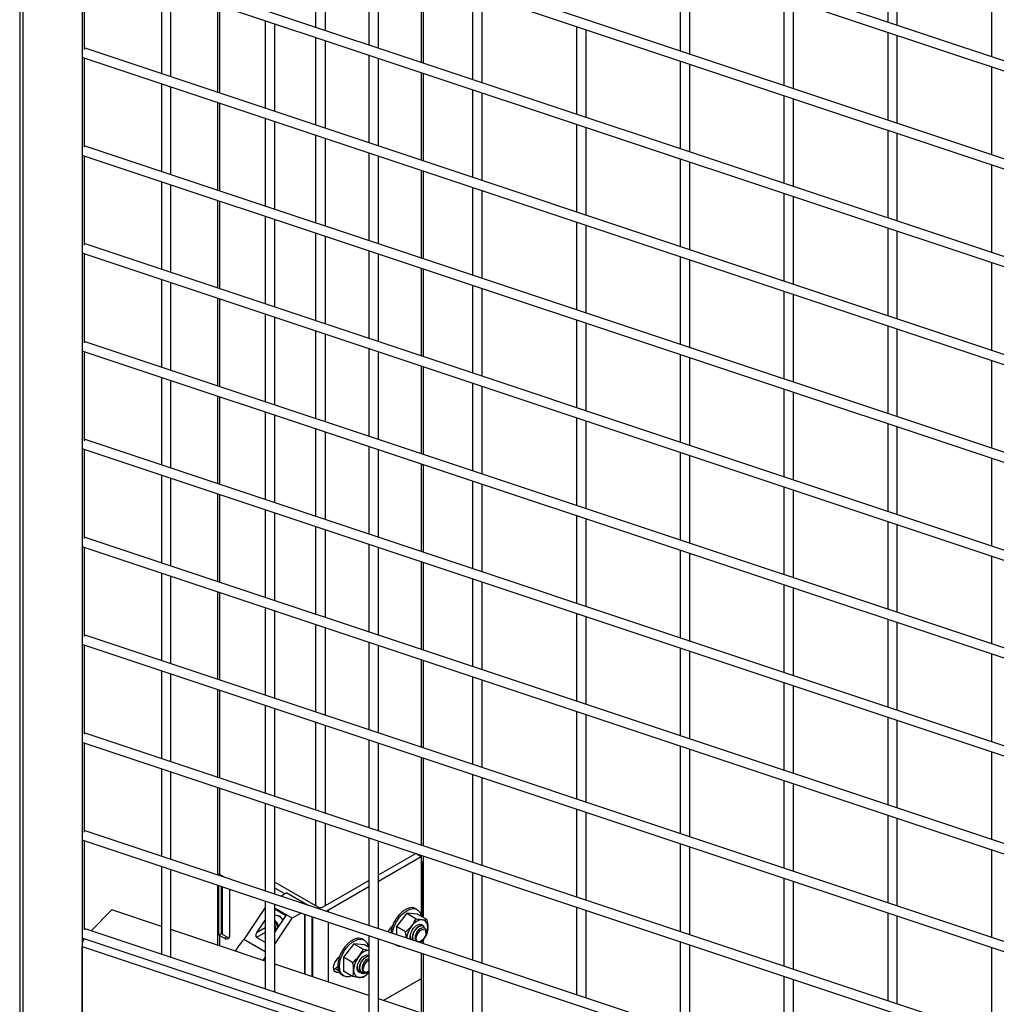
# Model space of a CAD drawing. Header units: inches. Extents: x 0.1 to 10.7, y 0.1 to 7.8.
# Tile 44 of 46: x 8.85 to 9.529, y 6.553 to 7.238. Entities that reach past the tile are written whole.
import ezdxf

# ---------------------------------------------------------------- set-up
doc = ezdxf.new("R2010")
doc.units = ezdxf.units.IN
doc.header["$MEASUREMENT"] = 0

msp = doc.modelspace()

# ---------------------------------------------------------------- linework, layer by layer
for p, q in [((8.84977, 7.48714), (8.84977, 6.43315)), ((8.85217, 6.43327), (8.85217, 7.48634)), ((8.89312, 7.4727), (8.89312, 6.42044)), ((9.94859, 7.07118), (8.89462, 7.42247)), ((8.89373, 7.41574), (9.94859, 7.06416)), ((8.89373, 7.34769), (9.94859, 6.99611)), ((9.94859, 7.00314), (8.89462, 7.35442)), ((9.05544, 7.2938), (9.05544, 7.23278)), ((9.94859, 6.93509), (8.89462, 7.28638)), ((9.06251, 7.23042), (9.06251, 7.29144)), ((8.89373, 7.27965), (9.94859, 6.92807)), ((8.89462, 7.27935), (8.89462, 7.2173)), ((9.09262, 7.2814), (9.09262, 7.22038)), ((9.09928, 7.21816), (9.09928, 7.27918)), ((9.45346, 7.28594), (9.45346, 7.23621)), ((9.46013, 7.23398), (9.46013, 7.28371)), ((9.30912, 7.27729), (9.30912, 7.21627)), ((9.31579, 7.21405), (9.31579, 7.27506)), ((9.12909, 7.26925), (9.12909, 7.20823)), ((9.13056, 7.20774), (9.13056, 7.26876)), ((8.94828, 7.26146), (8.94828, 7.20045)), ((8.95495, 7.19822), (8.95495, 7.25924)), ((9.52563, 7.26188), (9.52563, 7.21215)), ((9.16479, 7.25735), (9.16479, 7.19633)), ((9.17145, 7.19411), (9.17145, 7.25513)), ((9.38129, 7.25323), (9.38129, 7.19222)), ((8.98739, 7.24843), (8.98739, 7.18741)), ((8.98885, 7.18693), (8.98885, 7.24794)), ((9.38796, 7.18999), (9.38796, 7.25101)), ((9.02045, 7.23741), (9.02045, 7.17639)), ((9.02712, 7.17417), (9.02712, 7.23519)), ((9.23696, 7.2333), (9.23696, 7.17228)), ((9.05544, 7.22575), (9.05544, 7.16473)), ((9.24362, 7.17006), (9.24362, 7.23107)), ((9.45346, 7.22918), (9.45346, 7.16816)), ((9.46013, 7.16594), (9.46013, 7.22696)), ((9.94859, 6.86705), (8.89462, 7.21833)), ((9.06251, 7.16238), (9.06251, 7.22339)), ((8.89373, 7.2116), (9.94859, 6.86002)), ((8.89462, 7.2113), (8.89462, 7.14926)), ((9.09262, 7.21336), (9.09262, 7.15234)), ((9.09928, 7.15012), (9.09928, 7.21114)), ((9.30912, 7.20924), (9.30912, 7.14822)), ((9.31579, 7.146), (9.31579, 7.20702)), ((9.52563, 7.20513), (9.52563, 7.14411)), ((9.12909, 7.2012), (9.12909, 7.14018)), ((9.13056, 7.13969), (9.13056, 7.20071)), ((8.94828, 7.19342), (8.94828, 7.1324)), ((8.95495, 7.13018), (8.95495, 7.1912)), ((9.16479, 7.1893), (9.16479, 7.12829)), ((9.17145, 7.12606), (9.17145, 7.18708)), ((9.38129, 7.18519), (9.38129, 7.12417)), ((8.98739, 7.18039), (8.98739, 7.11937)), ((8.98885, 7.11888), (8.98885, 7.1799)), ((9.38796, 7.12195), (9.38796, 7.18297)), ((9.02045, 7.16937), (9.02045, 7.10835)), ((9.02712, 7.10613), (9.02712, 7.16714)), ((9.23696, 7.16525), (9.23696, 7.10423)), ((9.24362, 7.10201), (9.24362, 7.16303)), ((9.05544, 7.15771), (9.05544, 7.09669)), ((9.45346, 7.16113), (9.45346, 7.10012)), ((9.46013, 7.09789), (9.46013, 7.15891)), ((9.94859, 6.799), (8.89462, 7.15029)), ((9.06251, 7.09433), (9.06251, 7.15535)), ((8.89373, 7.14356), (9.94859, 6.79198)), ((8.89462, 7.14326), (8.89462, 7.08121)), ((9.09262, 7.14531), (9.09262, 7.08429)), ((9.09928, 7.08207), (9.09928, 7.14309)), ((9.30912, 7.1412), (9.30912, 7.08018)), ((9.31579, 7.07796), (9.31579, 7.13897)), ((9.52563, 7.13708), (9.52563, 7.07606)), ((9.12909, 7.13316), (9.12909, 7.07214)), ((9.13056, 7.07165), (9.13056, 7.13267)), ((8.94828, 7.12537), (8.94828, 7.06436)), ((8.95495, 7.06213), (8.95495, 7.12315)), ((9.16479, 7.12126), (9.16479, 7.06024)), ((9.17145, 7.05802), (9.17145, 7.11904)), ((9.38129, 7.11714), (9.38129, 7.05612)), ((9.38796, 7.0539), (9.38796, 7.11492)), ((8.98739, 7.11234), (8.98739, 7.05132)), ((8.98885, 7.05084), (8.98885, 7.11185)), ((9.02045, 7.10132), (9.02045, 7.0403)), ((9.02712, 7.03808), (9.02712, 7.0991)), ((9.23696, 7.09721), (9.23696, 7.03619)), ((9.24362, 7.03397), (9.24362, 7.09498)), ((9.05544, 7.08966), (9.05544, 7.02864)), ((9.45346, 7.09309), (9.45346, 7.03207)), ((9.46013, 7.02985), (9.46013, 7.09087)), ((9.94859, 6.73096), (8.89462, 7.08224)), ((9.06251, 7.02629), (9.06251, 7.0873)), ((8.89373, 7.07551), (9.94859, 6.72393)), ((8.89462, 7.07521), (8.89462, 7.01317)), ((9.09262, 7.07727), (9.09262, 7.01625)), ((9.09928, 7.01403), (9.09928, 7.07505)), ((9.30912, 7.07315), (9.30912, 7.01213)), ((9.31579, 7.00991), (9.31579, 7.07093)), ((9.52563, 7.06904), (9.52563, 7.00802)), ((9.12909, 7.06511), (9.12909, 7.00409)), ((9.13056, 7.0036), (9.13056, 7.06462)), ((8.94828, 7.05733), (8.94828, 6.99631)), ((8.95495, 6.99409), (8.95495, 7.05511)), ((9.16479, 7.05321), (9.16479, 6.9922)), ((9.17145, 6.98997), (9.17145, 7.05099)), ((9.38129, 7.0491), (9.38129, 6.98808)), ((9.38796, 6.98586), (9.38796, 7.04688)), ((8.98739, 7.0443), (8.98739, 6.98328)), ((8.98885, 6.98279), (8.98885, 7.04381)), ((9.02045, 7.03328), (9.02045, 6.97226)), ((9.02712, 6.97004), (9.02712, 7.03105)), ((9.23696, 7.02916), (9.23696, 6.96814)), ((9.24362, 6.96592), (9.24362, 7.02694)), ((9.05544, 7.02161), (9.05544, 6.9606)), ((9.06251, 6.95824), (9.06251, 7.01926)), ((9.45346, 7.02504), (9.45346, 6.96403)), ((9.46013, 6.9618), (9.46013, 7.02282)), ((9.94859, 6.66291), (8.89462, 7.0142)), ((8.89373, 7.00747), (9.94859, 6.65589)), ((8.89462, 7.00717), (8.89462, 6.94512)), ((9.09262, 7.00922), (9.09262, 6.9482)), ((9.09928, 6.94598), (9.09928, 7.007)), ((9.30912, 7.00511), (9.30912, 6.94409)), ((9.31579, 6.94187), (9.31579, 7.00288)), ((9.52563, 7.00099), (9.52563, 6.93997)), ((9.12909, 6.99707), (9.12909, 6.93605)), ((9.13056, 6.93556), (9.13056, 6.99658)), ((8.94828, 6.98928), (8.94828, 6.92827)), ((8.95495, 6.92604), (8.95495, 6.98706)), ((9.16479, 6.98517), (9.16479, 6.92415)), ((9.17145, 6.92193), (9.17145, 6.98295)), ((9.38129, 6.98105), (9.38129, 6.92003)), ((9.38796, 6.91781), (9.38796, 6.97883)), ((8.98739, 6.97625), (8.98739, 6.91523)), ((8.98885, 6.91474), (8.98885, 6.97576)), ((9.02045, 6.96523), (9.02045, 6.90421)), ((9.02712, 6.90199), (9.02712, 6.96301)), ((9.23696, 6.96111), (9.23696, 6.9001)), ((9.24362, 6.89788), (9.24362, 6.95889)), ((9.05544, 6.95357), (9.05544, 6.89255)), ((9.06251, 6.8902), (9.06251, 6.95121)), ((9.45346, 6.957), (9.45346, 6.89598)), ((9.46013, 6.89376), (9.46013, 6.95478)), ((9.94859, 6.59487), (8.89462, 6.94615)), ((8.89373, 6.93942), (9.94859, 6.58784)), ((8.89462, 6.93912), (8.89462, 6.87708)), ((9.09262, 6.94118), (9.09262, 6.88016)), ((9.09928, 6.87794), (9.09928, 6.93896)), ((9.30912, 6.93706), (9.30912, 6.87604)), ((9.31579, 6.87382), (9.31579, 6.93484)), ((9.52563, 6.93295), (9.52563, 6.87193)), ((9.12909, 6.92902), (9.12909, 6.868)), ((9.13056, 6.86751), (9.13056, 6.92853)), ((8.94828, 6.92124), (8.94828, 6.86022)), ((8.95495, 6.858), (8.95495, 6.91902)), ((9.16479, 6.91712), (9.16479, 6.85611)), ((9.17145, 6.85388), (9.17145, 6.9149)), ((9.38129, 6.91301), (9.38129, 6.85199)), ((9.38796, 6.84977), (9.38796, 6.91079)), ((8.98739, 6.90821), (8.98739, 6.84719)), ((8.98885, 6.8467), (8.98885, 6.90772)), ((9.02045, 6.89719), (9.02045, 6.83617)), ((9.02712, 6.83395), (9.02712, 6.89496)), ((9.23696, 6.89307), (9.23696, 6.83205)), ((9.24362, 6.82983), (9.24362, 6.89085)), ((9.45346, 6.88895), (9.45346, 6.82794)), ((9.05544, 6.88552), (9.05544, 6.82451)), ((9.06251, 6.82215), (9.06251, 6.88317)), ((9.46013, 6.82571), (9.46013, 6.88673)), ((9.94859, 6.52682), (8.89462, 6.87811)), ((8.89373, 6.87138), (9.94859, 6.51979)), ((8.89462, 6.87108), (8.89462, 6.80903)), ((9.09262, 6.87313), (9.09262, 6.81211)), ((9.09928, 6.80989), (9.09928, 6.87091)), ((9.30912, 6.86902), (9.30912, 6.808)), ((9.31579, 6.80578), (9.31579, 6.86679)), ((9.52563, 6.8649), (9.52563, 6.80388)), ((9.12909, 6.86098), (9.12909, 6.79996)), ((9.13056, 6.79947), (9.13056, 6.86049)), ((8.94828, 6.85319), (8.94828, 6.79218)), ((8.95495, 6.78995), (8.95495, 6.85097)), ((9.16479, 6.84908), (9.16479, 6.78806)), ((9.17145, 6.78584), (9.17145, 6.84686)), ((9.38129, 6.84496), (9.38129, 6.78394)), ((9.38796, 6.78172), (9.38796, 6.84274)), ((8.98739, 6.84016), (8.98739, 6.77914)), ((8.98885, 6.77865), (8.98885, 6.83967)), ((9.02045, 6.82914), (9.02045, 6.76812)), ((9.02712, 6.7659), (9.02712, 6.82692)), ((9.23696, 6.82502), (9.23696, 6.76401)), ((9.24362, 6.76178), (9.24362, 6.8228)), ((9.45346, 6.82091), (9.45346, 6.75989)), ((9.05544, 6.81748), (9.05544, 6.75646)), ((9.06251, 6.75411), (9.06251, 6.81512)), ((9.46013, 6.75767), (9.46013, 6.81869)), ((9.94859, 6.45878), (8.89462, 6.81006)), ((8.89373, 6.80333), (9.94859, 6.45175)), ((8.89462, 6.80303), (8.89462, 6.74099)), ((9.09262, 6.80509), (9.09262, 6.74407)), ((9.09928, 6.74185), (9.09928, 6.80287)), ((9.30912, 6.80097), (9.30912, 6.73995)), ((9.31579, 6.73773), (9.31579, 6.79875)), ((9.52563, 6.79686), (9.52563, 6.73584)), ((9.12909, 6.79293), (9.12909, 6.73191)), ((9.13056, 6.73142), (9.13056, 6.79244)), ((8.94828, 6.78515), (8.94828, 6.72413)), ((8.95495, 6.72191), (8.95495, 6.78293)), ((9.16479, 6.78103), (9.16479, 6.72002)), ((9.17145, 6.71779), (9.17145, 6.77881)), ((9.38129, 6.77692), (9.38129, 6.7159)), ((9.38796, 6.71368), (9.38796, 6.7747)), ((8.98739, 6.77212), (8.98739, 6.7111)), ((8.98885, 6.71061), (8.98885, 6.77163)), ((9.02045, 6.7611), (9.02045, 6.70008)), ((9.02712, 6.69786), (9.02712, 6.75887)), ((9.23696, 6.75698), (9.23696, 6.69596)), ((9.24362, 6.69374), (9.24362, 6.75476)), ((9.45346, 6.75286), (9.45346, 6.69185)), ((9.05544, 6.74943), (9.05544, 6.68842)), ((9.06251, 6.68606), (9.06251, 6.74708)), ((9.46013, 6.68962), (9.46013, 6.75064)), ((9.94859, 6.39073), (8.89462, 6.74202)), ((8.89373, 6.73529), (9.94859, 6.3837)), ((8.89462, 6.73499), (8.89462, 6.67294)), ((9.09262, 6.73704), (9.09262, 6.67602)), ((9.09928, 6.6738), (9.09928, 6.73482)), ((9.30912, 6.73293), (9.30912, 6.67191)), ((9.12909, 6.72489), (9.12909, 6.66387)), ((9.31579, 6.66969), (9.31579, 6.7307)), ((9.52563, 6.72881), (9.52563, 6.66779)), ((9.13056, 6.66338), (9.13056, 6.7244)), ((8.94828, 6.7171), (8.94828, 6.65609)), ((8.95495, 6.65386), (8.95495, 6.71488)), ((9.16479, 6.71299), (9.16479, 6.65197)), ((8.98739, 6.70407), (8.98739, 6.64305)), ((9.17145, 6.64975), (9.17145, 6.71077)), ((9.38129, 6.70887), (9.38129, 6.64785)), ((9.38796, 6.64563), (9.38796, 6.70665)), ((8.98885, 6.64356), (8.98885, 6.70358)), ((9.02045, 6.69305), (9.02045, 6.63203)), ((9.02712, 6.62981), (9.02712, 6.69083)), ((9.23696, 6.68893), (9.23696, 6.62792)), ((9.24362, 6.62569), (9.24362, 6.68671)), ((9.45346, 6.68482), (9.45346, 6.6238)), ((9.05544, 6.68139), (9.05544, 6.62193)), ((9.06251, 6.62193), (9.06251, 6.67903)), ((9.46013, 6.62158), (9.46013, 6.6826)), ((9.94859, 6.32269), (8.89462, 6.67397)), ((8.89373, 6.66724), (9.94859, 6.31566)), ((8.89462, 6.66694), (8.89462, 6.6049)), ((9.09262, 6.669), (9.09262, 6.60798)), ((9.09928, 6.60576), (9.09928, 6.66677)), ((9.30912, 6.66488), (9.30912, 6.60386)), ((9.09928, 6.64316), (9.12522, 6.65813)), ((9.09928, 6.63891), (9.12895, 6.65603)), ((9.12543, 6.65806), (9.12895, 6.65603)), ((9.12895, 6.65603), (9.12895, 6.61497)), ((9.12909, 6.65684), (9.12909, 6.65207)), ((9.13056, 6.61344), (9.13056, 6.65635)), ((9.31579, 6.60164), (9.31579, 6.66266)), ((9.52563, 6.66077), (9.52563, 6.59975)), ((9.12909, 6.65207), (9.12895, 6.65198)), ((9.12963, 6.65244), (9.12963, 6.61397)), ((8.94828, 6.64906), (8.94828, 6.58804)), ((8.95495, 6.58582), (8.95495, 6.64684)), ((8.98831, 6.64274), (8.98831, 6.64393)), ((8.99209, 6.64169), (8.98885, 6.64356)), ((8.99007, 6.64216), (8.99007, 6.64286)), ((8.99056, 6.64258), (8.99056, 6.642)), ((9.16479, 6.64494), (9.16479, 6.58393)), ((9.17145, 6.5817), (9.17145, 6.64272)), ((8.98739, 6.63603), (8.98739, 6.59433)), ((8.98831, 6.6014), (8.98831, 6.63572)), ((8.9927, 6.64128), (8.99209, 6.64169)), ((9.02712, 6.63764), (9.02767, 6.63796)), ((9.02767, 6.63796), (9.05713, 6.62095)), ((9.06081, 6.62095), (9.09262, 6.63931)), ((9.38129, 6.64083), (9.38129, 6.57981)), ((9.38796, 6.57759), (9.38796, 6.63861)), ((8.99007, 6.60242), (8.99007, 6.63513)), ((8.99056, 6.63497), (8.99056, 6.60202)), ((8.99592, 6.60137), (8.99592, 6.63318)), ((9.03422, 6.62992), (9.02712, 6.63403)), ((9.03549, 6.63066), (9.0315, 6.62835)), ((9.03549, 6.63066), (9.05039, 6.62205)), ((9.0645, 6.61883), (9.09262, 6.63506)), ((9.02045, 6.62501), (9.02045, 6.56399)), ((9.02712, 6.56177), (9.02712, 6.62278)), ((8.89946, 6.60431), (8.91395, 6.6188)), ((8.94828, 6.60736), (8.91395, 6.6188)), ((9.02045, 6.62044), (9.00564, 6.5983)), ((9.03923, 6.6131), (9.02712, 6.6201)), ((9.02712, 6.61949), (9.03478, 6.61506)), ((9.03478, 6.61506), (9.02712, 6.6036)), ((9.04543, 6.61668), (9.03923, 6.6131)), ((9.04807, 6.5741), (9.04807, 6.6158)), ((9.04828, 6.57403), (9.04828, 6.61573)), ((9.0645, 6.61735), (9.0645, 6.61883)), ((9.11908, 6.61647), (9.11171, 6.60731)), ((9.11507, 6.61676), (9.11496, 6.61682)), ((9.11702, 6.61833), (9.1169, 6.6184)), ((9.11901, 6.61947), (9.11889, 6.61954)), ((9.11908, 6.61647), (9.12553, 6.61275)), ((9.12644, 6.61581), (9.11908, 6.61647)), ((9.12095, 6.62015), (9.12084, 6.62022)), ((9.12279, 6.62033), (9.12267, 6.6204)), ((9.12444, 6.62001), (9.12432, 6.62008)), ((9.12624, 6.61905), (9.12512, 6.6197)), ((9.13289, 6.61209), (9.12644, 6.61581)), ((9.23696, 6.62089), (9.23696, 6.55987)), ((9.24362, 6.55765), (9.24362, 6.61867)), ((9.45346, 6.61677), (9.45346, 6.55576)), ((9.01483, 6.60337), (9.02045, 6.61177)), ((9.02712, 6.59499), (9.03923, 6.6131)), ((9.02712, 6.60825), (9.02739, 6.60791)), ((9.03039, 6.61441), (9.02999, 6.61465)), ((9.05299, 6.61416), (9.05299, 6.57246)), ((9.05345, 6.61401), (9.05345, 6.57231)), ((9.0645, 6.56862), (9.0645, 6.61032)), ((9.11019, 6.61016), (9.11007, 6.61023)), ((9.11007, 6.61023), (9.11019, 6.61018)), ((9.11159, 6.61259), (9.11147, 6.61266)), ((9.11324, 6.61482), (9.11312, 6.61489)), ((9.46013, 6.55353), (9.46013, 6.61455)), ((9.94859, 6.25464), (8.89462, 6.60593)), ((9.02045, 6.5833), (8.95495, 6.60514)), ((8.98831, 6.6014), (8.99007, 6.60242)), ((8.99056, 6.60202), (8.9938, 6.60015)), ((9.02045, 6.60321), (9.01445, 6.59975)), ((9.01483, 6.60337), (9.02045, 6.60661)), ((9.02771, 6.60633), (9.02712, 6.60598)), ((9.1082, 6.60513), (9.10834, 6.60516)), ((9.10832, 6.60506), (9.1082, 6.60513)), ((9.10908, 6.60762), (9.10896, 6.60769)), ((9.10896, 6.60769), (9.1091, 6.60768)), ((9.11816, 6.60358), (9.11171, 6.60731)), ((9.11171, 6.60731), (9.11171, 6.60162)), ((9.11869, 6.59929), (9.11816, 6.60358)), ((9.13036, 6.60765), (9.13015, 6.60777)), ((9.13289, 6.60227), (9.13147, 6.59994)), ((9.13232, 6.6029), (9.13232, 6.60384)), ((8.89373, 6.5992), (9.94859, 6.24761)), ((8.98885, 6.60103), (8.99209, 6.59916)), ((8.98885, 6.59384), (8.98885, 6.60103)), ((8.99209, 6.59916), (8.9938, 6.60015)), ((9.02045, 6.58976), (9.00564, 6.5983)), ((9.02026, 6.5964), (9.01445, 6.59975)), ((9.02045, 6.59651), (9.02026, 6.5964)), ((9.08225, 6.59521), (9.07488, 6.58605)), ((9.07825, 6.5955), (9.07813, 6.59556)), ((9.08019, 6.59707), (9.08008, 6.59714)), ((9.08218, 6.59821), (9.08206, 6.59828)), ((9.08225, 6.59521), (9.0887, 6.59149)), ((9.08961, 6.59455), (9.08225, 6.59521)), ((9.08413, 6.59889), (9.08401, 6.59896)), ((9.08596, 6.59907), (9.08584, 6.59914)), ((9.08761, 6.59875), (9.08749, 6.59882)), ((9.08941, 6.59779), (9.08829, 6.59844)), ((9.09262, 6.59282), (9.08961, 6.59455)), ((9.09262, 6.60095), (9.09262, 6.53993)), ((9.09928, 6.53771), (9.09928, 6.59873)), ((9.11079, 6.59489), (9.11191, 6.59425)), ((9.12603, 6.59685), (9.12607, 6.59683)), ((9.12785, 6.59642), (9.12869, 6.5969)), ((9.12987, 6.59731), (9.12853, 6.59601)), ((9.12878, 6.59696), (9.12895, 6.59705)), ((9.12895, 6.59641), (9.12895, 6.59587)), ((9.12909, 6.59656), (9.12909, 6.59582)), ((9.13081, 6.59885), (9.12987, 6.59731)), ((9.13056, 6.59533), (9.13056, 6.59844)), ((9.30912, 6.59684), (9.30912, 6.53582)), ((9.31579, 6.5336), (9.31579, 6.59461)), ((8.89312, 6.59346), (9.94859, 6.24168)), ((8.89312, 6.42044), (8.89312, 6.59346)), ((9.07336, 6.5889), (9.07324, 6.58897)), ((9.07324, 6.58897), (9.07337, 6.58892)), ((9.07476, 6.59133), (9.07464, 6.5914)), ((9.07641, 6.59356), (9.07629, 6.59363)), ((9.0887, 6.59149), (9.09262, 6.59085)), ((9.12895, 6.58884), (9.12895, 6.57098)), ((9.12909, 6.58879), (9.12909, 6.54709)), ((9.13056, 6.54661), (9.13056, 6.58831)), ((9.52563, 6.59272), (9.52563, 6.5317)), ((9.09262, 6.55925), (9.02712, 6.58108)), ((9.07099, 6.5814), (9.07111, 6.58145)), ((9.07111, 6.58133), (9.07099, 6.5814)), ((9.07138, 6.58387), (9.07151, 6.5839)), ((9.07149, 6.5838), (9.07138, 6.58387)), ((9.07225, 6.58636), (9.07214, 6.58643)), ((9.07214, 6.58643), (9.07227, 6.58642)), ((9.08133, 6.58232), (9.07488, 6.58605)), ((9.07488, 6.58605), (9.07488, 6.57623)), ((9.06818, 6.57765), (9.06903, 6.57805)), ((9.06903, 6.57805), (9.07108, 6.57923)), ((9.07157, 6.57658), (9.06903, 6.57805)), ((9.07099, 6.5791), (9.07109, 6.57917)), ((9.07111, 6.57904), (9.07099, 6.5791)), ((9.07138, 6.57708), (9.07145, 6.57714)), ((9.07149, 6.57701), (9.07138, 6.57708)), ((9.07214, 6.5754), (9.07218, 6.57545)), ((9.07225, 6.57533), (9.07214, 6.5754)), ((9.07324, 6.57413), (9.07325, 6.57415)), ((9.07336, 6.57406), (9.07324, 6.57413)), ((9.08133, 6.5725), (9.07488, 6.57623)), ((9.086, 6.57571), (9.0862, 6.57559)), ((9.09248, 6.57551), (9.0887, 6.57184)), ((9.0892, 6.57559), (9.0894, 6.57548)), ((9.09102, 6.57516), (9.09186, 6.57564)), ((9.09195, 6.5757), (9.09212, 6.57579)), ((9.16479, 6.5769), (9.16479, 6.51588)), ((9.17145, 6.51366), (9.17145, 6.57468)), ((9.07397, 6.57363), (9.07509, 6.57298)), ((9.12895, 6.57098), (9.10277, 6.55587)), ((9.38129, 6.57278), (9.38129, 6.51176)), ((9.38796, 6.50954), (9.38796, 6.57056)), ((9.16479, 6.5352), (9.09928, 6.55703))]:
    msp.add_line(p, q)
at = {"flags": 128}
for points in [[(9.02712, 6.61493), (9.02724, 6.615), (9.02836, 6.61519), (9.02965, 6.61482), (9.03098, 6.61393), (9.03221, 6.6126), (9.03268, 6.61191)], [(9.06254, 6.618), (9.06331, 6.61827), (9.0645, 6.61883)], [(9.10905, 6.6025), (9.10915, 6.60328), (9.10977, 6.60589), (9.11076, 6.60853), (9.1121, 6.6111), (9.11372, 6.61348), (9.11556, 6.61559), (9.11754, 6.61732), (9.11959, 6.61863), (9.12161, 6.61944), (9.12354, 6.61972), (9.12527, 6.61948), (9.12676, 6.6187), (9.12793, 6.61744), (9.12874, 6.61573), (9.12907, 6.61429)], [(9.12145, 6.59837), (9.12134, 6.59891), (9.12134, 6.60059), (9.12177, 6.60245), (9.12259, 6.60432), (9.12373, 6.60603), (9.12509, 6.60743), (9.12655, 6.6084), (9.12797, 6.60884), (9.12924, 6.60873), (9.13023, 6.60807), (9.13086, 6.60692), (9.13099, 6.60642)], [(9.12557, 6.599), (9.12577, 6.60045), (9.12636, 6.60196), (9.12726, 6.60335), (9.12836, 6.60445), (9.12953, 6.60513), (9.13063, 6.6053), (9.13153, 6.60495), (9.13212, 6.60412), (9.13232, 6.6029), (9.13212, 6.60145), (9.13153, 6.59994), (9.13063, 6.59855), (9.12953, 6.59745), (9.12836, 6.59677), (9.12726, 6.5966), (9.12636, 6.59695), (9.12577, 6.59779), (9.12557, 6.599)], [(9.07212, 6.57954), (9.07233, 6.58202), (9.07294, 6.58463), (9.07393, 6.58727), (9.07527, 6.58984), (9.07689, 6.59222), (9.07873, 6.59433), (9.08071, 6.59606), (9.08276, 6.59737), (9.08479, 6.59818), (9.08671, 6.59846), (9.08845, 6.59822), (9.08993, 6.59744), (9.0911, 6.59618), (9.09191, 6.59447), (9.09224, 6.59303)], [(9.12987, 6.59731), (9.129, 6.59632), (9.12866, 6.59597)], [(9.0874, 6.57497), (9.08691, 6.57497), (9.08576, 6.57537), (9.08494, 6.57628), (9.08451, 6.57765), (9.08451, 6.57933), (9.08494, 6.58119), (9.08576, 6.58306), (9.08691, 6.58477), (9.08826, 6.58617), (9.08972, 6.58714), (9.09114, 6.58758), (9.09241, 6.58747), (9.09262, 6.58739)], [(9.01902, 6.58378), (9.01947, 6.5844), (9.02045, 6.58571)], [(9.07208, 6.57561), (9.07129, 6.57536), (9.07001, 6.57538), (9.06899, 6.57596), (9.06833, 6.57707), (9.0681, 6.57859), (9.06833, 6.58036), (9.06899, 6.58222), (9.07001, 6.58399), (9.07129, 6.58549), (9.07205, 6.58613)], [(9.08063, 6.57291), (9.07873, 6.57239), (9.07689, 6.57237), (9.07527, 6.57288), (9.07393, 6.57391), (9.07294, 6.5754), (9.07233, 6.57731), (9.07212, 6.57954)], [(9.08488, 6.57681), (9.08509, 6.57647), (9.08514, 6.5764)], [(9.09262, 6.57613), (9.09153, 6.57551), (9.09043, 6.57534), (9.08953, 6.57569), (9.08894, 6.57653), (9.08874, 6.57774)]]:
    msp.add_lwpolyline(points, dxfattribs=at)
for centre, radius, start, end in [((9.12704, 6.65566), 0.00413, 299.80108, 308.86945), ((8.9909, 6.64715), 0.00413, 231.13055, 240.19892), ((9.05897, 6.62451), 0.004, 242.60967, 297.39033), ((9.02086, 6.60468), 0.00944, 18.32707, 48.51436), ((9.02096, 6.60475), 0.00852, 13.71548, 43.73516), ((9.02297, 6.60591), 0.00485, 21.29332, 31.33269), ((9.02659, 6.60825), 0.00724, 31.54407, 58.32159), ((9.13043, 6.60255), 0.00951, 93.42954, 146.56509), ((9.12903, 6.60753), 0.00458, 350.74812, 79.45322), ((8.9909, 6.60462), 0.00413, 231.13055, 240.19892), ((8.99147, 6.60365), 0.00187, 221.37841, 240.84018), ((8.99359, 6.601), 0.00237, 230.79671, 9.21404), ((9.02668, 6.60591), 0.000986, 296.30491, 325.5859), ((9.02517, 6.60651), 0.00259, 333.43643, 26.56357), ((9.11513, 6.59934), 0.01019, 127.84239, 155.49129), ((9.13516, 6.59735), 0.01641, 140.49202, 173.40118), ((9.11758, 6.60753), 0.01599, 320.22793, 357.36071), ((8.9053, 6.59311), 0.01218, 151.21853, 178.32645), ((8.9956, 6.603), 0.00337, 237.66754, 268.48909), ((9.04205, 6.5655), 0.049, 137.98041, 149.71965), ((9.11447, 6.59869), 0.00512, 230.05559, 273.07824), ((9.12808, 6.59895), 0.00496, 179.44152, 193.84693), ((9.12709, 6.59967), 0.0032, 270.61709, 301.86336), ((9.09383, 6.58103), 0.00984, 97.09636, 146.05362), ((9.09796, 6.5763), 0.01599, 140.22793, 177.36071), ((9.09576, 6.57756), 0.00702, 116.58916, 178.47509), ((9.08651, 6.5763), 0.00458, 170.74812, 259.45322), ((9.08694, 6.57779), 0.00227, 233.5534, 263.98268), ((9.08518, 6.581), 0.00922, 273.07246, 323.32658), ((9.08952, 6.57742), 0.00326, 174.24843, 235.13479), ((9.09036, 6.57819), 0.00296, 260.48149, 302.49517)]:
    msp.add_arc(centre, radius, start, end)
for centre, major_axis, ratio, start_param, end_param in [((9.11796, 6.6073), (0.00635, 0.01286), 0.557209, 1.043627, 1.239976), ((9.11796, 6.6073), (0.00644, 0.01281), 0.549175, 0.851786, 1.048135), ((9.11796, 6.6073), (0.00656, 0.01275), 0.542206, 0.660813, 0.857163), ((9.11796, 6.6073), (0.00669, 0.01267), 0.536536, 0.470503, 0.666853), ((9.11796, 6.6073), (0.00684, 0.01259), 0.532349, 0.280666, 0.477016), ((9.11796, 6.6073), (0.007, 0.0125), 0.529781, 0.091133, 0.287482), ((9.11796, 6.6073), (0.00716, 0.0124), 0.528917, 0.000003, 0.098096), ((9.11796, 6.6073), (0.00626, 0.01291), 0.584821, 1.62659, 1.82294), ((9.11796, 6.6073), (0.00626, 0.01291), 0.575354, 1.430809, 1.627159), ((9.11796, 6.6073), (0.00629, 0.0129), 0.566038, 1.236559, 1.432909), ((9.01631, 6.60252), (0.00192, 0.00273), 0.508274, 1.616169, 3.186966), ((9.11796, 6.6073), (0.00637, 0.01285), 0.602764, 2.023399, 2.197511), ((9.11796, 6.6073), (0.0063, 0.01289), 0.594081, 1.824082, 2.020432), ((9.08113, 6.58604), (0.00635, 0.01286), 0.557209, 1.043627, 1.239976), ((9.08113, 6.58604), (0.00644, 0.01281), 0.549175, 0.851786, 1.048135), ((9.08113, 6.58604), (0.00656, 0.01275), 0.542206, 0.660813, 0.857163), ((9.08113, 6.58604), (0.00669, 0.01267), 0.536536, 0.470503, 0.666853), ((9.08113, 6.58604), (0.00684, 0.01259), 0.532349, 0.280666, 0.477016), ((9.08113, 6.58604), (0.007, 0.0125), 0.529781, 0.091133, 0.287482), ((9.08113, 6.58604), (0.00716, 0.0124), 0.528917, 0.000003, 0.098096), ((9.08113, 6.58604), (0.00626, 0.01291), 0.584821, 1.62659, 1.82294), ((9.08113, 6.58604), (0.00626, 0.01291), 0.575354, 1.430809, 1.627159), ((9.08113, 6.58604), (0.00629, 0.0129), 0.566038, 1.236559, 1.432909), ((9.08113, 6.58604), (0.00648, 0.01279), 0.610504, 2.224558, 2.420907), ((9.08113, 6.58604), (0.00637, 0.01285), 0.602764, 2.023399, 2.219748), ((9.08113, 6.58604), (0.0063, 0.01289), 0.594081, 1.824082, 2.020432), ((9.08113, 6.58604), (0.00662, 0.01271), 0.616954, 2.427451, 2.623801), ((9.08113, 6.58604), (0.00678, 0.01262), 0.621807, 2.631827, 2.828177), ((9.08113, 6.58604), (0.00697, 0.01251), 0.624823, 2.837291, 3.033641), ((9.08113, 6.58604), (0.00716, 0.0124), 0.625847, 3.043333, 3.141589)]:
    msp.add_ellipse(centre, major_axis=major_axis, ratio=ratio, start_param=start_param, end_param=end_param)
for points in [[(9.1225, 6.60779), (9.12376, 6.60935), (9.12472, 6.61102), (9.12553, 6.61275)], [(9.12553, 6.61275), (9.12713, 6.61241), (9.12861, 6.61215), (9.12987, 6.61204)], [(9.12987, 6.61204), (9.13112, 6.61193), (9.13209, 6.61196), (9.13289, 6.61209)], [(9.13289, 6.61209), (9.13329, 6.61025), (9.13355, 6.60847), (9.13355, 6.6068)], [(9.02776, 6.60667), (9.02776, 6.60626), (9.02765, 6.6058), (9.02749, 6.60535)], [(9.11816, 6.60358), (9.11976, 6.60485), (9.12124, 6.60622), (9.1225, 6.60779)], [(9.13355, 6.6068), (9.13355, 6.60512), (9.13329, 6.60364), (9.13289, 6.60227)], [(9.08567, 6.58653), (9.08693, 6.58809), (9.08789, 6.58976), (9.0887, 6.59149)], [(9.08133, 6.58232), (9.08294, 6.58359), (9.08441, 6.58496), (9.08567, 6.58653)], [(9.08199, 6.57703), (9.08199, 6.57871), (9.08173, 6.58049), (9.08133, 6.58232)], [(9.08133, 6.5725), (9.08173, 6.57388), (9.08199, 6.57536), (9.08199, 6.57703)], [(9.08567, 6.57179), (9.08441, 6.57191), (9.08294, 6.57216), (9.08133, 6.5725)], [(9.0887, 6.57184), (9.08789, 6.57172), (9.08693, 6.57168), (9.08567, 6.57179)]]:
    msp.add_open_spline(points, degree=3)
for points, knots in [([(9.12317, 6.59792), (9.1231, 6.59809), (9.12283, 6.59874), (9.12289, 6.60031), (9.12336, 6.60236), (9.12432, 6.60439), (9.1256, 6.60615), (9.12708, 6.60742), (9.12853, 6.60804), (9.12959, 6.60813), (9.13, 6.60779), (9.13011, 6.6077)], [0, 0, 0, 0, 0.044957, 0.174835, 0.304773, 0.434635, 0.564499, 0.698139, 0.824392, 0.954244, 1, 1, 1, 1]), ([(9.02712, 6.60542), (9.02717, 6.60542), (9.02736, 6.60543), (9.02744, 6.60538), (9.02749, 6.60535)], [0, 0, 0, 0, 0.279636, 1, 1, 1, 1]), ([(9.12195, 6.5982), (9.12184, 6.59839), (9.12149, 6.599), (9.12138, 6.60053), (9.12167, 6.60189), (9.12181, 6.60256)], [0, 0, 0, 0, 0.175141, 0.588512, 1, 1, 1, 1]), ([(9.12311, 6.599), (9.12313, 6.59963), (9.12317, 6.6009), (9.12387, 6.60298), (9.12494, 6.60493), (9.12616, 6.60636), (9.12745, 6.60737), (9.12875, 6.60795), (9.13002, 6.60792), (9.13097, 6.60732), (9.13123, 6.60651), (9.13134, 6.60615)], [0, 0, 0, 0, 0.115462, 0.234282, 0.353046, 0.471852, 0.552506, 0.66797, 0.786726, 0.90556, 1, 1, 1, 1]), ([(9.12832, 6.60582), (9.12827, 6.60581), (9.12773, 6.60567), (9.12667, 6.60459), (9.12558, 6.60293), (9.12483, 6.60096), (9.12471, 6.59895), (9.12508, 6.59759), (9.12556, 6.59728), (9.12562, 6.59724)], [0, 0, 0, 0, 0.024229, 0.228964, 0.395302, 0.55501, 0.764184, 0.97016, 1, 1, 1, 1]), ([(9.12621, 6.59678), (9.12606, 6.59684), (9.12559, 6.59704), (9.12512, 6.59788), (9.12484, 6.59918), (9.12501, 6.60078), (9.12558, 6.60245), (9.12648, 6.60404), (9.12747, 6.60518), (9.12856, 6.60603), (9.12968, 6.60655), (9.13086, 6.60658), (9.13175, 6.606), (9.13227, 6.60505), (9.13227, 6.60419), (9.13227, 6.60384)], [0, 0, 0, 0, 0.035972, 0.114046, 0.194915, 0.276875, 0.358798, 0.44287, 0.528657, 0.578154, 0.667769, 0.757385, 0.847, 0.936528, 1, 1, 1, 1]), ([(9.12185, 6.59811), (9.12169, 6.59835), (9.12141, 6.59878), (9.12138, 6.59943), (9.12137, 6.59972)], [0, 0, 0, 0, 0.5546777, 1, 1, 1, 1]), ([(9.12146, 6.59888), (9.12147, 6.59879), (9.1215, 6.59848), (9.12162, 6.59824), (9.12171, 6.59807)], [0, 0, 0, 0, 0.294513, 1, 1, 1, 1]), ([(9.12373, 6.59761), (9.12369, 6.59766), (9.12337, 6.598), (9.12323, 6.59854), (9.12311, 6.599)], [0, 0, 0, 0, 0.145155, 1, 1, 1, 1]), ([(9.12869, 6.5969), (9.12869, 6.5969), (9.12827, 6.59663), (9.12783, 6.59651), (9.1274, 6.59639)], [0, 0, 0, 0, 0.000545, 1, 1, 1, 1]), ([(9.08703, 6.57536), (9.0869, 6.57536), (9.08627, 6.57538), (9.08545, 6.5761), (9.08475, 6.57743), (9.08454, 6.57926), (9.08483, 6.58062), (9.08498, 6.5813)], [0, 0, 0, 0, 0.0632779, 0.2978236, 0.5322567, 0.7666623, 1, 1, 1, 1]), ([(9.08766, 6.57474), (9.08731, 6.57502), (9.0866, 6.57558), (9.08607, 6.57712), (9.08604, 6.57903), (9.08654, 6.58111), (9.08749, 6.58313), (9.08878, 6.5849), (9.09024, 6.58614), (9.09158, 6.58678), (9.09225, 6.58671), (9.09252, 6.58668)], [0, 0, 0, 0, 0.112484, 0.228183, 0.343897, 0.459665, 0.575364, 0.691066, 0.810131, 0.922616, 1, 1, 1, 1]), ([(9.08629, 6.57774), (9.0863, 6.57837), (9.08634, 6.57964), (9.08704, 6.58172), (9.08811, 6.58366), (9.08933, 6.5851), (9.09062, 6.5861), (9.09174, 6.58665), (9.09238, 6.58659), (9.09262, 6.58656)], [0, 0, 0, 0, 0.156671, 0.317898, 0.479051, 0.640259, 0.749699, 0.906373, 1, 1, 1, 1]), ([(9.0915, 6.58456), (9.09144, 6.58455), (9.0909, 6.58441), (9.08984, 6.58333), (9.08875, 6.58167), (9.088, 6.5797), (9.08788, 6.57769), (9.08825, 6.57633), (9.08873, 6.57602), (9.08879, 6.57598)], [0, 0, 0, 0, 0.0242291, 0.2289639, 0.3953017, 0.5550102, 0.7641838, 0.9701602, 1, 1, 1, 1]), ([(9.08988, 6.57528), (9.08955, 6.5754), (9.08889, 6.57563), (9.08828, 6.57661), (9.08802, 6.57793), (9.08818, 6.57952), (9.08875, 6.58119), (9.08965, 6.58278), (9.09064, 6.58391), (9.09163, 6.58471), (9.0922, 6.58493), (9.09252, 6.58505)], [0, 0, 0, 0, 0.11343, 0.226774, 0.344177, 0.463162, 0.582094, 0.704146, 0.828688, 0.900547, 1, 1, 1, 1]), ([(9.08604, 6.57578), (9.08578, 6.57593), (9.08513, 6.5763), (9.08462, 6.57729), (9.08456, 6.57818), (9.08454, 6.57846)], [0, 0, 0, 0, 0.306604, 0.779628, 1, 1, 1, 1]), ([(9.08463, 6.57762), (9.08464, 6.57753), (9.08468, 6.57722), (9.0848, 6.57698), (9.08488, 6.57681)], [0, 0, 0, 0, 0.294513, 1, 1, 1, 1]), ([(9.08677, 6.57562), (9.08655, 6.5756), (9.08629, 6.57557), (9.08612, 6.5757), (9.0861, 6.57572)], [0, 0, 0, 0, 0.877839, 1, 1, 1, 1]), ([(9.09186, 6.57564), (9.09186, 6.57564), (9.09136, 6.57531), (9.0903, 6.57495), (9.08881, 6.57487), (9.08759, 6.57541), (9.08673, 6.57639), (9.08643, 6.57731), (9.08629, 6.57774)], [0, 0, 0, 0, 0.0000933, 0.2045047, 0.4089058, 0.6132993, 0.8171439, 1, 1, 1, 1]), ([(9.09102, 6.57516), (9.09102, 6.57516), (9.0905, 6.57482), (9.08944, 6.57447), (9.08832, 6.57447), (9.08779, 6.57469), (9.08766, 6.57474)], [0, 0, 0, 0, 0.000208, 0.4293, 0.865429, 1, 1, 1, 1]), ([(9.08944, 6.57553), (9.08953, 6.57545), (9.08967, 6.57533), (9.08983, 6.57529), (9.08988, 6.57528)], [0, 0, 0, 0, 0.744659, 1, 1, 1, 1])]:
    msp.add_open_spline(points, degree=3, knots=knots)

doc.saveas('drawing.dxf')
